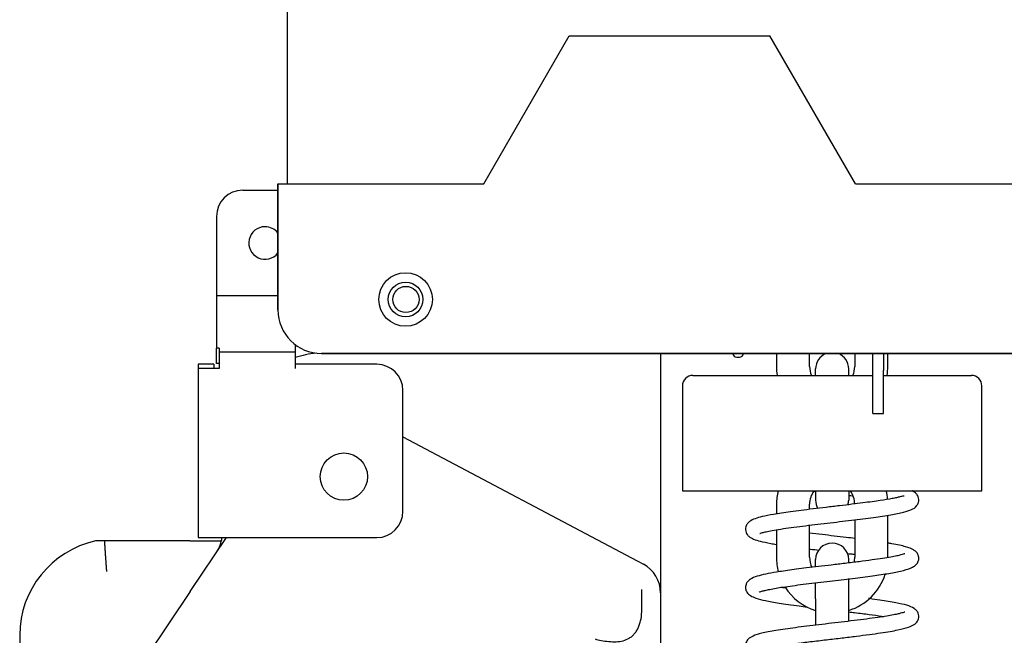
# Model space of a CAD drawing. Header units: millimetres. Extents: x 1138 to 3437, y -700 to 926.
# Tile 5 of 48: x 1689 to 1877, y 301 to 418. Entities that reach past the tile are written whole.
import ezdxf

# ---------------------------------------------------------------- set-up
doc = ezdxf.new("R2010")
doc.units = ezdxf.units.MM
doc.dimstyles.get("Standard").update_dxf_attribs({"dimtxt": 20, "dimasz": 10, "dimexe": 11, "dimexo": 11, "dimgap": 11, "dimtad": 0, "dimtih": 1, "dimtoh": 1, "dimdsep": 46, "dimtxsty": 'Standard', "dimcen": 0.09, "dimclrd": 256, "dimclre": 256, "dimclrt": 256, "dimadec": 0, "dimazin": 0, "dimtfac": 1, "dimtofl": 0, "dimtmove": 0, "dimatfit": 3, "dimfxl": 1, "dimtolj": 1, "dimtzin": 0, "dimarcsym": 0})

# ---------------------------------------------------------------- blocks, each defined once
blk = doc.blocks.new('*D2')
at = {"lineweight": -2, "transparency": 16777216}
for p, q in [((1978.75, 376.05), (1978.75, 40.99)), ((1689.16, 122.47), (1689.16, 40.99)), ((1699.16, 51.99), (1796.28, 51.99)), ((1968.75, 51.99), (1871.62, 51.99))]:
    blk.add_line(p, q, dxfattribs=at)
at = {"lineweight": 18, "transparency": 16777216}
for points in [[(1699.16, 53.66), (1699.16, 50.33), (1689.16, 51.99)], [(1968.75, 53.66), (1968.75, 50.33), (1978.75, 51.99)]]:
    blk.add_solid(points, dxfattribs=at)
at = {"layer": 'Defpoints', "color": 0, "lineweight": 18, "transparency": 16777216}
for p in [(1978.75, 387.05), (1689.16, 133.47), (1689.16, 51.99)]:
    blk.add_point(p, dxfattribs=at)
at = {"lineweight": 18, "transparency": 16777216, "insert": (1833.95, 51.99), "char_height": 20, "attachment_point": 5}
blk.add_mtext('\\A1;275', dxfattribs=at)
blk = doc.blocks.new('*D6')
at = {"lineweight": -2, "transparency": 16777216}
for p, q in [((1908.75, 624.79), (2054.57, 624.79)), ((2043.57, 614.79), (2043.57, 401.19)), ((2043.57, 145.59), (2043.57, 359.19)), ((1852.35, 135.59), (2054.57, 135.59))]:
    blk.add_line(p, q, dxfattribs=at)
at = {"lineweight": 18, "transparency": 16777216}
for points in [[(2041.9, 614.79), (2045.23, 614.79), (2043.57, 624.79)], [(2041.9, 145.59), (2045.23, 145.59), (2043.57, 135.59)]]:
    blk.add_solid(points, dxfattribs=at)
at = {"layer": 'Defpoints', "color": 0, "lineweight": 18, "transparency": 16777216}
for p in [(1897.75, 624.79), (1841.35, 135.59), (2043.57, 135.59)]:
    blk.add_point(p, dxfattribs=at)
at = {"lineweight": 18, "transparency": 16777216, "insert": (2043.57, 380.19), "char_height": 20, "attachment_point": 5}
blk.add_mtext('\\A1;490', dxfattribs=at)

msp = doc.modelspace()

# ---------------------------------------------------------------- linework, layer by layer
for p, q in [((1740.122, 387.049), (1740.122, 472.049)), ((1740.122, 387.049), (1740.122, 472.049)), ((1777.494, 387.049), (1793.775, 415.249)), ((1793.775, 415.249), (1831.963, 415.249)), ((1848.244, 387.049), (1831.963, 415.249)), ((1738.322, 387.049), (1738.322, 363.049)), ((1738.322, 387.049), (1743.322, 387.049)), ((1738.322, 363.049), (1738.322, 387.049)), ((1743.322, 387.049), (1777.494, 387.049)), ((1848.244, 387.049), (1925.899, 387.049)), ((1731.622, 385.863), (1738.321, 385.863)), ((1726.622, 380.863), (1726.622, 366.558)), ((1726.622, 366.558), (1726.622, 365.584)), ((1738.321, 365.763), (1726.622, 365.763)), ((1726.622, 365.584), (1726.622, 355.797)), ((1741.622, 356.425), (1741.622, 355.797)), ((1726.622, 352.875), (1726.622, 355.797)), ((1727.122, 355.797), (1726.622, 355.797)), ((1727.122, 355.797), (1727.122, 351.9)), ((1727.122, 355.081), (1741.622, 355.081)), ((1741.622, 355.797), (1741.622, 351.9)), ((1746.622, 354.749), (1925.899, 354.749)), ((1925.899, 354.749), (1746.622, 354.749)), ((1811.156, 354.749), (1811.156, 323.065)), ((1811.156, 354.749), (1811.156, 323.065)), ((1833.225, 354.75), (1833.225, 352.282)), ((1839.525, 352.282), (1839.525, 354.75)), ((1848.125, 354.75), (1848.125, 352.282)), ((1851.591, 351.494), (1851.591, 354.749)), ((1853.591, 354.749), (1853.591, 351.494)), ((1854.425, 352.282), (1854.425, 354.75)), ((1726.122, 352.695), (1723.122, 352.695)), ((1723.122, 352.695), (1723.122, 351.9)), ((1726.122, 352.695), (1726.122, 351.9)), ((1727.122, 352.875), (1726.622, 352.875)), ((1757.122, 352.695), (1741.624, 352.695)), ((1741.624, 352.695), (1741.624, 351.9)), ((1825.674, 354.049), (1826.174, 354.049)), ((1723.122, 351.9), (1723.122, 319.695)), ((1727.122, 351.9), (1723.122, 351.9)), ((1723.122, 351.9), (1723.122, 319.695)), ((1741.624, 351.9), (1741.622, 351.9)), ((1817.325, 350.582), (1851.593, 350.582)), ((1840.675, 350.582), (1840.675, 351.832)), ((1846.975, 350.582), (1846.975, 351.832)), ((1851.591, 348.141), (1851.591, 351.494)), ((1853.591, 348.141), (1853.591, 351.494)), ((1853.593, 350.582), (1870.325, 350.582)), ((1762.122, 324.695), (1762.122, 347.695)), ((1815.325, 348.582), (1815.325, 328.582)), ((1851.591, 343.297), (1851.591, 348.141)), ((1853.591, 343.297), (1853.591, 348.141)), ((1872.325, 328.582), (1872.325, 348.582)), ((1851.591, 343.297), (1853.591, 343.297)), ((1762.122, 338.881), (1806.675, 315.24)), ((1815.325, 328.582), (1872.325, 328.582)), ((1840.675, 328.582), (1840.675, 326.832)), ((1846.975, 328.582), (1846.975, 326.832)), ((1833.225, 326.032), (1833.225, 324.189)), ((1839.525, 325.063), (1839.525, 326.032)), ((1811.156, 323.065), (1811.156, 309.172)), ((1848.125, 323.071), (1848.125, 315.932)), ((1854.425, 315.932), (1854.425, 323.944)), ((1833.225, 321.175), (1833.225, 315.932)), ((1839.525, 315.932), (1839.525, 322.046)), ((1721.565, 319.049), (1705.281, 319.049)), ((1721.565, 319.049), (1727.271, 319.049)), ((1721.599, 309.388), (1728.499, 319.696)), ((1721.599, 309.388), (1728.499, 319.696)), ((1723.122, 319.695), (1727.122, 319.695)), ((1727.122, 319.695), (1757.122, 319.695)), ((1727.271, 319.049), (1727.558, 319.049)), ((1806.675, 315.24), (1807.896, 314.592)), ((1806.675, 315.24), (1807.896, 314.592)), ((1840.675, 314.22), (1840.675, 315.482)), ((1846.975, 314.891), (1846.975, 315.482)), ((1846.975, 308.032), (1846.975, 311.907)), ((1721.599, 309.388), (1713.39, 297.124)), ((1807.598, 305.975), (1807.598, 309.819)), ((1840.675, 308.032), (1840.675, 311.133)), ((1811.156, 309.172), (1811.156, 205.697)), ((1840.675, 308.032), (1840.675, 303.003)), ((1846.975, 303.752), (1846.975, 308.032)), ((1689.156, 301.069), (1689.156, 281.118))]:
    msp.add_line(p, q)
for centre, radius in [((1762.622, 365.049), 5.1), ((1762.622, 365.049), 3.3), ((1762.691, 365.046), 2.5), ((1750.872, 331.299), 4.5)]:
    msp.add_circle(centre, radius)
for centre, radius, start, end in [((1731.622, 380.863), 5, 90, 180), ((1735.872, 375.799), 3.1, 90, 322.21126), ((1735.872, 375.799), 3.1, 37.78312, 90), ((1746.622, 363.049), 8.3, 180, 270), ((1746.622, 363.049), 8.3, 180, 270), ((1747.701, 334.924), 20, 96.0455, 107.69699), ((1825.674, 354.849), 0.8, 187.18174, 270), ((1826.174, 354.849), 0.8, 270, 352.81826), ((1843.825, 351.832), 3.15, 112.15407, 180), ((1843.825, 351.832), 3.15, 0, 67.84593), ((1757.122, 347.695), 5, 0, 90), ((1817.325, 348.582), 2, 90, 180), ((1843.825, 352.282), 10.6, 180, 189.23063), ((1843.825, 352.282), 4.3, 180, 203.29031), ((1843.825, 352.282), 4.3, 336.70969, 0), ((1843.825, 352.282), 10.6, 350.76937, 0), ((1870.325, 348.582), 2, 0, 90), ((1843.825, 326.032), 10.6, 166.07813, 180), ((1843.825, 326.032), 4.3, 143.98313, 180), ((1843.825, 326.032), 4.3, 0, 36.37407), ((1843.825, 326.032), 10.6, 5.10469, 13.92188), ((1843.825, 326.832), 3.15, 180, 210.555), ((1843.825, 326.832), 3.15, 343.35843, 0), ((1757.122, 324.695), 5, 270, 0), ((1707.565, 301.069), 18.409, 102.38673, 180), ((1707.565, 301.069), 18.409, 102.38673, 180), ((1721.565, 320.369), 6.136, 326.20323, 353.70166), ((1843.825, 315.482), 3.15, 90, 180), ((1843.825, 315.482), 3.15, 0, 90), ((1843.825, 315.932), 10.6, 180, 195.21281), ((1843.825, 315.932), 4.3, 180, 206.83969), ((1843.825, 315.932), 4.3, 346.82344, 0), ((1805.019, 309.172), 6.136, 0, 62.04855), ((1843.825, 315.932), 10.6, 287.28562, 342.21094), ((1843.825, 315.932), 10.6, 212.41406, 252.71437)]:
    msp.add_arc(centre, radius, start, end)
for points, knots in [([(1830.033, 320.475), (1830.036, 320.475), (1830.062, 320.484), (1830.177, 320.518), (1830.553, 320.637), (1831.26, 320.812), (1832.41, 321.045), (1834.019, 321.316), (1835.986, 321.599), (1838.171, 321.884), (1840.487, 322.166), (1842.862, 322.445), (1845.227, 322.722), (1847.52, 322.994), (1849.69, 323.262), (1852.292, 323.604), (1855.019, 324.01), (1857.453, 324.5), (1858.912, 324.969), (1859.796, 325.453), (1860.277, 326.302), (1860.363, 327.096), (1860.064, 327.829), (1859.609, 328.28), (1859.298, 328.472), (1859.083, 328.578), (1859.075, 328.582)], [0, 0, 0, 0, 0.0058827, 0.029532, 0.0600852, 0.0976799, 0.1424089, 0.1931343, 0.2439011, 0.293864, 0.3429948, 0.3912673, 0.438655, 0.4851303, 0.5306696, 0.575239, 0.6593271, 0.7362887, 0.8062542, 0.8659891, 0.8912488, 0.9093268, 0.9390943, 0.9631134, 0.9985178, 1, 1, 1, 1]), ([(1857.515, 327.576), (1857.513, 327.577), (1857.483, 327.577), (1857.303, 327.577), (1856.807, 327.452), (1856.105, 327.29), (1854.911, 327.049), (1853.387, 326.798), (1851.434, 326.517), (1849.621, 326.277), (1847.53, 326.017), (1845.183, 325.737), (1842.687, 325.444), (1840.215, 325.15), (1837.93, 324.868), (1835.325, 324.525), (1832.725, 324.135), (1830.51, 323.695), (1829.151, 323.323), (1828.199, 322.895), (1827.582, 322.262), (1827.308, 321.694), (1827.33, 320.912), (1827.582, 320.322), (1828.09, 319.766), (1828.893, 319.356), (1830.134, 318.975), (1831.682, 318.648), (1832.848, 318.447), (1833.212, 318.388)], [0, 0, 0, 0, 0.0033358, 0.0414441, 0.0738012, 0.0999947, 0.1240211, 0.1803482, 0.212777, 0.2480391, 0.2861478, 0.3271166, 0.3709325, 0.4144384, 0.4554605, 0.4939966, 0.5634419, 0.6228911, 0.6722074, 0.7184721, 0.7432618, 0.7703192, 0.7863632, 0.8005001, 0.8229474, 0.8665078, 0.9151197, 0.9746489, 1, 1, 1, 1]), ([(1848.138, 319.51), (1847.604, 319.576), (1846.297, 319.734), (1844.206, 319.981), (1841.835, 320.261), (1840.278, 320.448), (1839.483, 320.546)], [0, 0, 0, 0, 0.1894895, 0.4563152, 0.7146809, 1, 1, 1, 1]), ([(1705.281, 319.049), (1705.179, 319.049), (1705.078, 319.049), (1704.881, 319.049), (1704.785, 319.049), (1704.667, 319.049), (1704.644, 319.049), (1704.597, 319.049), (1704.574, 319.049), (1704.506, 319.049), (1704.461, 319.049), (1704.33, 319.049), (1704.246, 319.049), (1704.128, 319.049), (1704.09, 319.049), (1704.035, 319.049), (1704.017, 319.049), (1703.982, 319.049), (1703.965, 319.049), (1703.881, 319.049), (1703.822, 319.049), (1703.748, 319.049), (1703.725, 319.049), (1703.686, 319.049), (1703.67, 319.049), (1703.63, 319.049), (1703.616, 319.049), (1703.616, 319.049)], [0, 0, 0, 0, 0.1250387, 0.1250387, 0.2500774, 0.2500774, 0.2813371, 0.2813371, 0.3125968, 0.3125968, 0.3751161, 0.3751161, 0.5001549, 0.5001549, 0.5626742, 0.5626742, 0.5939339, 0.5939339, 0.6251936, 0.6251936, 0.7502323, 0.7502323, 0.8127516, 0.8127516, 0.875271, 0.875271, 1, 1, 1, 1]), ([(1705.281, 319.049), (1705.281, 319.046), (1705.282, 319.038), (1705.283, 319.026), (1705.283, 319.015), (1705.284, 319.003), (1705.285, 318.99), (1705.286, 318.978), (1705.286, 318.965), (1705.287, 318.952), (1705.288, 318.939), (1705.289, 318.926), (1705.29, 318.913), (1705.291, 318.899), (1705.291, 318.885), (1705.292, 318.871), (1705.293, 318.857), (1705.294, 318.842), (1705.295, 318.828), (1705.296, 318.813), (1705.297, 318.798), (1705.298, 318.782), (1705.299, 318.767), (1705.299, 318.751), (1705.3, 318.735), (1705.301, 318.719), (1705.302, 318.703), (1705.303, 318.687), (1705.304, 318.67), (1705.305, 318.653), (1705.306, 318.636), (1705.307, 318.619), (1705.308, 318.602), (1705.309, 318.584), (1705.31, 318.567), (1705.312, 318.549), (1705.313, 318.531), (1705.314, 318.512), (1705.315, 318.494), (1705.316, 318.475), (1705.317, 318.457), (1705.318, 318.438), (1705.319, 318.418), (1705.32, 318.399), (1705.322, 318.38), (1705.323, 318.36), (1705.324, 318.34), (1705.325, 318.32), (1705.326, 318.3), (1705.328, 318.28), (1705.329, 318.259), (1705.33, 318.238), (1705.331, 318.218), (1705.332, 318.197), (1705.334, 318.175), (1705.335, 318.154), (1705.336, 318.133), (1705.338, 318.111), (1705.339, 318.089), (1705.34, 318.067), (1705.342, 318.045), (1705.343, 318.023), (1705.344, 318), (1705.346, 317.978), (1705.347, 317.955), (1705.348, 317.932), (1705.35, 317.909), (1705.351, 317.886), (1705.353, 317.863), (1705.354, 317.839), (1705.355, 317.816), (1705.357, 317.792), (1705.358, 317.768), (1705.36, 317.744), (1705.361, 317.72), (1705.363, 317.696), (1705.364, 317.671), (1705.366, 317.646), (1705.367, 317.622), (1705.369, 317.597), (1705.37, 317.572), (1705.372, 317.547), (1705.373, 317.522), (1705.375, 317.496), (1705.377, 317.471), (1705.378, 317.445), (1705.38, 317.419), (1705.381, 317.393), (1705.383, 317.367), (1705.385, 317.341), (1705.386, 317.315), (1705.388, 317.288), (1705.39, 317.262), (1705.391, 317.235), (1705.393, 317.209), (1705.395, 317.182), (1705.396, 317.155), (1705.398, 317.128), (1705.4, 317.1), (1705.401, 317.073), (1705.403, 317.046), (1705.405, 317.018), (1705.407, 316.991), (1705.409, 316.963), (1705.41, 316.935), (1705.412, 316.907), (1705.414, 316.879), (1705.416, 316.851), (1705.418, 316.811), (1705.422, 316.755), (1705.428, 316.677), (1705.434, 316.584), (1705.442, 316.48), (1705.45, 316.375), (1705.457, 316.278), (1705.462, 316.196), (1705.467, 316.127), (1705.47, 316.075), (1705.473, 316.039), (1705.475, 316.005), (1705.479, 315.951), (1705.486, 315.866), (1705.495, 315.761), (1705.504, 315.651), (1705.512, 315.547), (1705.524, 315.399), (1705.538, 315.2), (1705.556, 314.932), (1705.57, 314.715), (1705.579, 314.563), (1705.583, 314.499), (1705.587, 314.45), (1705.59, 314.404), (1705.594, 314.346), (1705.598, 314.278), (1705.604, 314.201), (1705.609, 314.124), (1705.615, 314.048), (1705.621, 313.971), (1705.627, 313.894), (1705.633, 313.817), (1705.639, 313.739), (1705.646, 313.662), (1705.652, 313.585), (1705.659, 313.507), (1705.666, 313.43), (1705.673, 313.352), (1705.68, 313.275), (1705.685, 313.223), (1705.687, 313.197)], [0, 0, 0, 0, 0.0048266, 0.0096504, 0.0144712, 0.0192891, 0.0241041, 0.0289162, 0.0337254, 0.0385317, 0.0433351, 0.0481356, 0.0529332, 0.0577278, 0.0625196, 0.0673085, 0.0720945, 0.0768775, 0.0816577, 0.086435, 0.0912094, 0.0959808, 0.1007494, 0.1055151, 0.1102779, 0.1150377, 0.1197947, 0.1245488, 0.1293, 0.1340483, 0.1387937, 0.1435362, 0.1482758, 0.1530125, 0.1577463, 0.1624772, 0.1672053, 0.1719304, 0.1766527, 0.181372, 0.1860885, 0.190802, 0.1955127, 0.2002205, 0.2049254, 0.2096274, 0.2143266, 0.2190228, 0.2237161, 0.2284066, 0.2330942, 0.2377789, 0.2424607, 0.2471396, 0.2518156, 0.2564888, 0.261159, 0.2658264, 0.2704909, 0.2751525, 0.2798112, 0.2844671, 0.2891201, 0.2937701, 0.2984173, 0.3030617, 0.3077031, 0.3123417, 0.3169774, 0.3216102, 0.3262401, 0.3308672, 0.3354913, 0.3401126, 0.344731, 0.3493466, 0.3539593, 0.3585691, 0.363176, 0.36778, 0.3723812, 0.3769795, 0.381575, 0.3861675, 0.3907572, 0.395344, 0.399928, 0.404509, 0.4090873, 0.4136626, 0.4182351, 0.4228047, 0.4273714, 0.4319353, 0.4364963, 0.4410544, 0.4456097, 0.4501621, 0.4547116, 0.4592583, 0.4638021, 0.4683431, 0.4728811, 0.4774164, 0.4819487, 0.4864782, 0.4910049, 0.4955287, 0.5000496, 0.5100572, 0.5222908, 0.5367504, 0.5534361, 0.5701211, 0.5845809, 0.5968156, 0.6068251, 0.614923, 0.6194781, 0.6227873, 0.6298294, 0.6429094, 0.6593646, 0.6748972, 0.689449, 0.7030199, 0.73678, 0.771357, 0.8116509, 0.8236866, 0.8314741, 0.8372185, 0.8428447, 0.8498775, 0.8598752, 0.8698742, 0.8798746, 0.8898764, 0.8998797, 0.9098844, 0.9198907, 0.9298985, 0.9399079, 0.9499189, 0.9599316, 0.9699461, 0.9799623, 0.9899802, 1, 1, 1, 1]), ([(1721.565, 319.049), (1721.611, 319.049), (1721.658, 319.049), (1721.728, 319.049), (1721.751, 319.049), (1721.798, 319.049), (1721.913, 319.049), (1722.027, 319.049), (1722.16, 319.049), (1722.205, 319.049), (1722.292, 319.049), (1722.336, 319.049), (1722.423, 319.049), (1722.465, 319.049), (1722.529, 319.049), (1722.561, 319.049), (1722.597, 319.049), (1722.613, 319.049), (1722.623, 319.049), (1722.628, 319.049), (1722.717, 319.049), (1722.799, 319.049), (1722.958, 319.049), (1723.036, 319.049), (1723.188, 319.049), (1723.263, 319.049), (1723.41, 319.049), (1723.483, 319.049), (1723.697, 319.049), (1723.836, 319.049), (1724.107, 319.049), (1724.24, 319.049), (1724.499, 319.049), (1724.626, 319.049), (1724.813, 319.049), (1724.874, 319.049), (1724.996, 319.049), (1725.056, 319.049), (1725.353, 319.049), (1725.577, 319.049), (1725.997, 319.049), (1726.389, 319.049), (1726.723, 319.049), (1726.915, 319.049), (1726.955, 319.049), (1726.994, 319.049)], [0, 0, 0, 0, 0.017178, 0.017178, 0.025767, 0.025767, 0.034356, 0.068712, 0.068712, 0.08589, 0.08589, 0.103068, 0.103068, 0.120246, 0.120246, 0.128835, 0.1331295, 0.1352768, 0.1352768, 0.137424, 0.137424, 0.17178, 0.17178, 0.206136, 0.206136, 0.240492, 0.240492, 0.274848, 0.274848, 0.34356, 0.34356, 0.412272, 0.412272, 0.480984, 0.480984, 0.51534, 0.51534, 0.549696, 0.549696, 0.68712, 0.68712, 0.824544, 0.961968, 0.961968, 1, 1, 1, 1]), ([(1829.947, 309.296), (1829.949, 309.296), (1829.972, 309.305), (1830.098, 309.356), (1830.452, 309.477), (1831.063, 309.64), (1832.273, 309.904), (1834.037, 310.204), (1836.293, 310.528), (1838.312, 310.793), (1840.515, 311.065), (1843.493, 311.419), (1847.144, 311.845), (1851.085, 312.335), (1854.344, 312.804), (1856.942, 313.27), (1858.689, 313.78), (1859.631, 314.332), (1860.018, 314.758), (1860.196, 315.061), (1860.319, 315.524), (1860.331, 315.953), (1860.145, 316.589), (1859.757, 317.055), (1859.179, 317.471), (1858.131, 317.881), (1856.648, 318.241), (1855.48, 318.467), (1854.697, 318.6), (1854.457, 318.64)], [0, 0, 0, 0, 0.0060397, 0.0246415, 0.0481145, 0.0761724, 0.106754, 0.1743573, 0.2115343, 0.2508874, 0.2914772, 0.33109, 0.4069039, 0.4784622, 0.5457509, 0.61125, 0.6806021, 0.7163609, 0.7432176, 0.7585147, 0.7669915, 0.778982, 0.7950829, 0.8163864, 0.8434695, 0.9071484, 0.9435986, 0.9831241, 1, 1, 1, 1]), ([(1839.528, 317.519), (1839.592, 317.511), (1840.18, 317.439), (1840.778, 317.367), (1841.315, 317.303)], [0, 0, 0, 0, 0.1091117, 1, 1, 1, 1]), ([(1857.668, 316.615), (1857.664, 316.617), (1857.575, 316.581), (1857.086, 316.408), (1856.127, 316.185), (1854.986, 315.961), (1853.428, 315.703), (1851.41, 315.411), (1848.987, 315.095), (1846.345, 314.774), (1843.714, 314.464), (1841.246, 314.174), (1839.001, 313.902), (1836.463, 313.58), (1833.913, 313.222), (1831.612, 312.832), (1829.815, 312.435), (1828.558, 311.986), (1827.832, 311.519), (1827.375, 310.771), (1827.273, 309.923), (1827.64, 309.083), (1828.225, 308.609), (1829.413, 308.063), (1831.094, 307.656), (1833.252, 307.27), (1835.509, 306.937), (1837.321, 306.694), (1838.56, 306.538), (1839.08, 306.473)], [0, 0, 0, 0, 0.0098971, 0.0544826, 0.0823236, 0.1138889, 0.1492011, 0.188272, 0.2310951, 0.2742936, 0.3149691, 0.3530985, 0.3886579, 0.4216264, 0.4796015, 0.5276746, 0.5748233, 0.6241425, 0.663639, 0.6786175, 0.6969321, 0.7184134, 0.7560669, 0.7945011, 0.8467119, 0.9057862, 0.9390816, 0.9748115, 1, 1, 1, 1]), ([(1846.752, 316.658), (1846.96, 316.633), (1847.427, 316.577), (1847.887, 316.521), (1848.141, 316.489)], [0, 0, 0, 0, 0.4439918, 1, 1, 1, 1]), ([(1835.195, 310.011), (1834.82, 310.066), (1834.432, 310.124), (1834.062, 310.182), (1834.037, 310.186)], [0, 0, 0, 0, 0.930067, 1, 1, 1, 1]), ([(1830.066, 298.298), (1830.078, 298.295), (1830.152, 298.325), (1830.396, 298.39), (1830.902, 298.523), (1831.736, 298.704), (1832.984, 298.935), (1834.716, 299.209), (1836.976, 299.524), (1839.709, 299.87), (1842.695, 300.225), (1845.66, 300.572), (1848.417, 300.903), (1850.89, 301.218), (1853.038, 301.52), (1854.846, 301.808), (1856.738, 302.165), (1858.334, 302.555), (1859.362, 303.03), (1859.844, 303.378), (1860.204, 303.966), (1860.343, 304.487), (1860.291, 305.076), (1860.114, 305.477), (1859.86, 305.84), (1859.247, 306.36), (1858.046, 306.823), (1856.013, 307.284), (1853.46, 307.706), (1851.543, 307.973), (1850.8, 308.072), (1850.733, 308.081)], [0, 0, 0, 0, 0.014798, 0.0363712, 0.0622325, 0.0924627, 0.1271228, 0.1662501, 0.209863, 0.2579595, 0.3074883, 0.3545649, 0.3991736, 0.4413094, 0.480962, 0.5181149, 0.552749, 0.6142516, 0.6618433, 0.6907728, 0.7032169, 0.7147248, 0.7294755, 0.7424272, 0.7546244, 0.7797569, 0.8337177, 0.8937241, 0.9604593, 0.9964256, 1, 1, 1, 1]), ([(1798.708, 300.368), (1799.087, 300.272), (1799.462, 300.186), (1800.332, 300.014), (1800.823, 299.937), (1801.792, 299.843), (1802.261, 299.826), (1803.166, 299.869), (1803.603, 299.929), (1804.445, 300.153), (1804.84, 300.314), (1805.388, 300.647), (1805.564, 300.773), (1805.901, 301.06), (1806.059, 301.22), (1806.355, 301.569), (1806.493, 301.76), (1806.747, 302.176), (1806.865, 302.403), (1807.072, 302.879), (1807.163, 303.129), (1807.321, 303.655), (1807.388, 303.933), (1807.546, 304.787), (1807.598, 305.373), (1807.598, 305.975)], [0, 0, 0, 0, 0.0851715, 0.0851715, 0.1997441, 0.1997441, 0.3143167, 0.3143167, 0.4288893, 0.4288893, 0.5434619, 0.5434619, 0.6007482, 0.6007482, 0.6580345, 0.6580345, 0.7153208, 0.7153208, 0.7726072, 0.7726072, 0.8298935, 0.8298935, 0.8871798, 0.8871798, 1, 1, 1, 1]), ([(1846.987, 305.535), (1847.363, 305.49), (1848.721, 305.325), (1850.903, 305.049), (1852.686, 304.798), (1853.537, 304.667), (1853.679, 304.644)], [0, 0, 0, 0, 0.1503982, 0.547904, 0.9227593, 1, 1, 1, 1]), ([(1857.654, 305.506), (1857.652, 305.51), (1857.604, 305.488), (1857.366, 305.401), (1856.774, 305.227), (1855.753, 305.005), (1854.565, 304.785), (1852.961, 304.53), (1850.951, 304.247), (1848.648, 303.952), (1846.209, 303.658), (1843.742, 303.368), (1841.317, 303.082), (1838.994, 302.801), (1836.142, 302.436), (1833.045, 301.987), (1830.444, 301.491), (1828.832, 301.017), (1827.9, 300.452), (1827.462, 299.887), (1827.307, 299.22), (1827.341, 298.64), (1827.737, 297.847), (1828.41, 297.395), (1829.585, 296.925), (1831.837, 296.399), (1834.056, 296.048), (1835.293, 295.872)], [0, 0, 0, 0, 0.0100504, 0.025728, 0.0696507, 0.0980744, 0.1308393, 0.1679759, 0.2094285, 0.2518673, 0.2934959, 0.3343099, 0.3743028, 0.4134696, 0.4518041, 0.5257509, 0.5957199, 0.6536503, 0.6970919, 0.7263225, 0.7363539, 0.7500839, 0.7701473, 0.8092247, 0.8578472, 0.9274965, 1, 1, 1, 1])]:
    msp.add_open_spline(points, degree=3, knots=knots)
for points in [[(1840.405, 328.512), (1840.495, 328.501), (1840.585, 328.49), (1840.675, 328.479)], [(1847.01, 327.728), (1847.277, 327.696), (1847.542, 327.663), (1847.804, 327.631)]]:
    msp.add_open_spline(points, degree=3)

# ---------------------------------------------------------------- dimensions: what is measured, and where the dimension line sits
at = {"lineweight": 18}
dim = msp.add_linear_dim(base=(2043.567, 135.589), p1=(1897.747, 624.794), p2=(1841.352, 135.589), angle=90, text='490', dimstyle='Standard', dxfattribs=at)
dim.commit()
dim.dimension.update_dxf_attribs({"geometry": '*D6', "text_midpoint": (2043.567, 380.192)})
dim = msp.add_linear_dim(base=(1689.156, 51.992), p1=(1978.745, 387.049), p2=(1689.156, 133.47), text='275', dimstyle='Standard', dxfattribs=at)
dim.commit()
dim.dimension.update_dxf_attribs({"geometry": '*D2', "text_midpoint": (1833.95, 51.992)})

doc.saveas('drawing.dxf')
